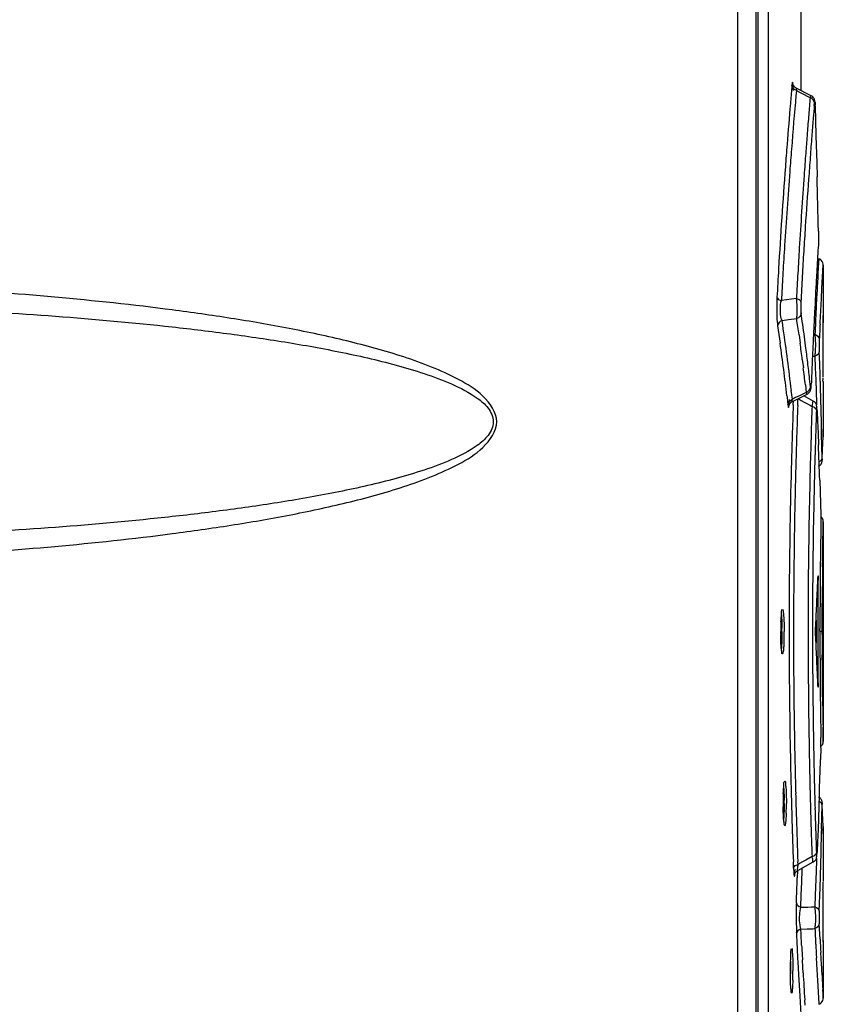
# Model space of a CAD drawing. Header units: inches. Extents: x 0 to 82.7, y 0 to 58.5.
# Tile 21 of 67: x 38 to 39.4, y 29.1 to 30.9. Entities that reach past the tile are written whole.
import ezdxf

# ---------------------------------------------------------------- set-up
doc = ezdxf.new("R2010")
doc.units = ezdxf.units.IN
doc.header["$LTSCALE"] = 4.547244
doc.header["$MEASUREMENT"] = 0
doc.layers.get('0').update_dxf_attribs({"linetype": 'CONTINUOUS'})

msp = doc.modelspace()

# ---------------------------------------------------------------- linework, layer by layer
at = {"color": 7, "linetype": 'CONTINUOUS'}
for p, q in [((39.2616, 20.1395), (39.2616, 35.8543)), ((39.2944, 20.1189), (39.2944, 35.8543)), ((39.2979, 20.0854), (39.2979, 35.854)), ((39.3151, 33.5265), (39.3151, 28.4253)), ((39.3731, 30.9585), (39.3731, 30.7593)), ((39.3573, 30.7685), (39.357, 30.7644)), ((39.3646, 30.7533), (39.3643, 30.7508)), ((39.3651, 30.7591), (39.3646, 30.7533)), ((39.3912, 30.7501), (39.3648, 30.7635)), ((39.3648, 30.7613), (39.3651, 30.7591)), ((39.3651, 30.7591), (39.3705, 30.7564)), ((39.3705, 30.7564), (39.3732, 30.755)), ((39.3732, 30.755), (39.3786, 30.7522)), ((39.3786, 30.7522), (39.384, 30.7494)), ((39.384, 30.7494), (39.3867, 30.748)), ((39.3867, 30.748), (39.3894, 30.7466)), ((39.3967, 30.7325), (39.3971, 30.7373)), ((39.3982, 30.7322), (39.3982, 30.7318)), ((39.3982, 30.7318), (39.3989, 30.7069)), ((39.3989, 30.7069), (39.3997, 30.6795)), ((39.3844, 30.6842), (39.384, 30.6793)), ((39.3997, 30.6795), (39.401, 30.6319)), ((39.401, 30.6319), (39.4017, 30.607)), ((39.404, 30.5112), (39.4041, 30.507)), ((39.404, 30.4905), (39.4039, 30.487)), ((39.4047, 30.4624), (39.4038, 30.4471)), ((39.4038, 30.4471), (39.4032, 30.4352)), ((39.4101, 30.4099), (39.4125, 30.4513)), ((39.4125, 30.4513), (39.4125, 30.3516)), ((39.4092, 30.392), (39.4101, 30.4099)), ((39.338, 30.3857), (39.3386, 30.3888)), ((39.3389, 30.394), (39.3386, 30.3888)), ((39.3653, 30.3922), (39.3386, 30.3888)), ((39.4014, 30.4018), (39.4003, 30.3804)), ((39.4081, 30.3711), (39.4092, 30.392)), ((39.407, 30.35), (39.4081, 30.3711)), ((39.3398, 30.3537), (39.3513, 30.3551)), ((39.341, 30.3456), (39.3398, 30.3537)), ((39.3513, 30.3551), (39.3658, 30.3569)), ((39.3756, 30.3519), (39.3735, 30.3663)), ((39.3989, 30.3522), (39.3988, 30.3504)), ((39.3991, 30.3561), (39.3989, 30.3522)), ((39.4125, 30.3523), (39.4125, 30.3492)), ((39.4125, 30.3496), (39.4125, 30.3523)), ((39.3321, 30.3442), (39.3343, 30.3288)), ((39.3421, 30.3382), (39.341, 30.3456)), ((39.4069, 30.3472), (39.407, 30.35)), ((39.3343, 30.3288), (39.3366, 30.3133)), ((39.3699, 30.3279), (39.3718, 30.3135)), ((39.3978, 30.329), (39.3952, 30.329)), ((39.3756, 30.2845), (39.3774, 30.2701)), ((39.395, 30.2904), (39.3978, 30.2903)), ((39.3978, 30.2903), (39.3985, 30.2696)), ((39.4063, 30.2774), (39.4055, 30.2981)), ((39.3985, 30.2696), (39.3992, 30.2488)), ((39.4069, 30.2566), (39.4063, 30.2774)), ((39.3902, 30.2361), (39.3885, 30.2506)), ((39.3992, 30.2488), (39.3998, 30.228)), ((39.4076, 30.2358), (39.4069, 30.2566)), ((39.358, 30.2146), (39.3562, 30.2301)), ((39.381, 30.2397), (39.3824, 30.2266)), ((39.3914, 30.2413), (39.3914, 30.2408)), ((39.4082, 30.2151), (39.4076, 30.2358)), ((39.4125, 30.2456), (39.4125, 30.1618)), ((39.3485, 30.2206), (39.3486, 30.2193)), ((39.3486, 30.2193), (39.3497, 30.2097)), ((39.3525, 30.2046), (39.3532, 30.2139)), ((39.3607, 30.2159), (39.358, 30.2146)), ((39.3581, 30.2107), (39.3841, 30.2236)), ((39.3634, 30.2173), (39.3607, 30.2159)), ((39.3716, 30.2213), (39.3634, 30.2173)), ((39.3678, 30.2108), (39.368, 30.2156)), ((39.368, 30.2156), (39.3735, 30.2125)), ((39.3824, 30.2266), (39.3716, 30.2213)), ((39.3949, 30.2113), (39.378, 30.2206)), ((39.3998, 30.228), (39.4004, 30.2073)), ((39.4093, 30.1735), (39.4082, 30.2151)), ((39.3497, 30.2097), (39.3502, 30.2051)), ((39.3596, 30.2044), (39.3598, 30.2112)), ((39.3675, 30.2041), (39.3678, 30.2108)), ((39.3735, 30.2125), (39.379, 30.2094)), ((39.379, 30.2094), (39.3845, 30.2063)), ((39.3845, 30.2063), (39.39, 30.2032)), ((39.39, 30.2032), (39.3927, 30.2017)), ((39.3927, 30.2017), (39.3926, 30.1972)), ((39.3927, 30.2017), (39.3948, 30.211)), ((39.4004, 30.2073), (39.4005, 30.2045)), ((39.4015, 30.1968), (39.4015, 30.1963)), ((39.4015, 30.1963), (39.4016, 30.1926)), ((39.4016, 30.1926), (39.4024, 30.1755)), ((39.4024, 30.1755), (39.4033, 30.1548)), ((39.4097, 30.1528), (39.4093, 30.1735)), ((39.4125, 30.1619), (39.4124, 30.1587)), ((39.4124, 30.1604), (39.4125, 30.1619)), ((39.4033, 30.1548), (39.4041, 30.1341)), ((39.4106, 30.1112), (39.4097, 30.1528)), ((39.4114, 30.1251), (39.4121, 30.1484)), ((39.4121, 30.1484), (39.4124, 30.1604)), ((39.4124, 30.1587), (39.4121, 30.1484)), ((39.4109, 30.1091), (39.4114, 30.1251)), ((39.4109, 30.1091), (39.4109, 30.1088)), ((39.4063, 30.0719), (39.407, 30.0512)), ((39.407, 30.0512), (39.4076, 30.0305)), ((39.4076, 30.0305), (39.4082, 30.0098)), ((39.4082, 30.0098), (39.4083, 29.9914)), ((39.4117, 29.9488), (39.4125, 29.9974)), ((39.4125, 29.9974), (39.4125, 29.9985)), ((39.4125, 29.9984), (39.4125, 29.6108)), ((39.4116, 29.9345), (39.4117, 29.9488)), ((39.4114, 29.9189), (39.4116, 29.9345)), ((39.4037, 29.7141), (39.4037, 29.8952)), ((39.411, 29.8648), (39.4111, 29.8838)), ((39.4109, 29.8455), (39.411, 29.8648)), ((39.4108, 29.8254), (39.4109, 29.8455)), ((39.3998, 29.8246), (39.3998, 29.7846)), ((39.4108, 29.8046), (39.4108, 29.8254)), ((39.3989, 29.8046), (39.3991, 29.8102)), ((39.3991, 29.799), (39.3989, 29.8046)), ((39.4067, 29.805), (39.4067, 29.8102)), ((39.4108, 29.8046), (39.4067, 29.8046)), ((39.4108, 29.7991), (39.4108, 29.8046)), ((39.411, 29.7441), (39.4109, 29.7636)), ((39.4111, 29.725), (39.411, 29.7441)), ((39.4112, 29.7066), (39.4111, 29.725)), ((39.4114, 29.6896), (39.4112, 29.7066)), ((39.4123, 29.6198), (39.4121, 29.6361)), ((39.4125, 29.6107), (39.4123, 29.6198)), ((39.4082, 29.5995), (39.4076, 29.5788)), ((39.3892, 29.5222), (39.3894, 29.5168)), ((39.4056, 29.5166), (39.4049, 29.4959)), ((39.4109, 29.5004), (39.4109, 29.5001)), ((39.4049, 29.4959), (39.4041, 29.4751)), ((39.4102, 29.4772), (39.4106, 29.498)), ((39.4114, 29.4842), (39.4109, 29.5001)), ((39.4121, 29.4609), (39.4114, 29.4842)), ((39.4041, 29.4751), (39.4033, 29.4544)), ((39.4097, 29.4565), (39.4102, 29.4772)), ((39.4033, 29.4544), (39.4024, 29.4337)), ((39.4125, 29.4474), (39.4121, 29.4609)), ((39.4121, 29.4608), (39.4124, 29.4505)), ((39.4124, 29.4505), (39.4124, 29.4489)), ((39.4124, 29.4489), (39.4125, 29.4474)), ((39.4024, 29.4337), (39.4016, 29.4165)), ((39.4125, 29.4474), (39.4125, 29.3637)), ((39.4016, 29.4165), (39.4015, 29.413)), ((39.4082, 29.3942), (39.4087, 29.4149)), ((39.3599, 29.3949), (39.3598, 29.398)), ((39.3677, 29.383), (39.3949, 29.398)), ((39.368, 29.3937), (39.3678, 29.3984)), ((39.3762, 29.3983), (39.3707, 29.3952)), ((39.3817, 29.4014), (39.3762, 29.3983)), ((39.3927, 29.4076), (39.3817, 29.4014)), ((39.3925, 29.4121), (39.3927, 29.4076)), ((39.4004, 29.402), (39.3998, 29.3812)), ((39.4005, 29.4047), (39.4004, 29.402)), ((39.4015, 29.413), (39.4015, 29.4125)), ((39.3602, 29.3869), (39.3599, 29.3949)), ((39.3623, 29.3762), (39.3626, 29.3805)), ((39.3628, 29.3849), (39.3628, 29.3844)), ((39.3671, 29.3827), (39.3667, 29.37)), ((39.3707, 29.3952), (39.368, 29.3937)), ((39.3745, 29.3622), (39.3752, 29.3843)), ((39.3752, 29.3843), (39.3753, 29.3871)), ((39.3998, 29.3812), (39.3985, 29.3397)), ((39.4076, 29.3734), (39.4082, 29.3942)), ((39.3737, 29.3401), (39.3745, 29.3622)), ((39.4069, 29.3526), (39.4076, 29.3734)), ((39.4121, 29.3558), (39.4121, 29.3626)), ((39.4055, 29.3111), (39.4069, 29.3526)), ((39.3729, 29.318), (39.3737, 29.3401)), ((39.3985, 29.3397), (39.3978, 29.3189)), ((39.3722, 29.3152), (39.3729, 29.318)), ((39.3647, 29.2973), (39.3651, 29.2749)), ((39.373, 29.2797), (39.3841, 29.2799)), ((39.3734, 29.2711), (39.373, 29.2797)), ((39.406, 29.2801), (39.4056, 29.2891)), ((39.4069, 29.262), (39.406, 29.2801)), ((39.3744, 29.2509), (39.3734, 29.2711)), ((39.4125, 29.2569), (39.4125, 29.26)), ((39.4125, 29.2597), (39.4125, 29.2569)), ((39.4125, 29.2576), (39.4125, 29.1579)), ((39.3765, 29.2123), (39.3758, 29.2251)), ((39.4003, 29.2288), (39.4014, 29.2074)), ((39.4092, 29.2173), (39.4081, 29.2381)), ((39.3677, 29.2216), (39.3689, 29.1997)), ((39.3771, 29.2025), (39.3765, 29.2123)), ((39.4014, 29.2074), (39.4024, 29.189)), ((39.3689, 29.1997), (39.3711, 29.1609)), ((39.4024, 29.189), (39.4046, 29.1485)), ((39.4121, 29.1646), (39.4116, 29.1729)), ((39.3711, 29.1609), (39.373, 29.1293)), ((39.3804, 29.1454), (39.3799, 29.1544)), ((39.4125, 29.1579), (39.4121, 29.1646)), ((39.4046, 29.1485), (39.4047, 29.1468))]:
    msp.add_line(p, q, dxfattribs=at)
for points in [[(39.3648, 30.7635), (39.3643, 30.7638), (39.3629, 30.7648), (39.3616, 30.7659), (39.3606, 30.7672), (39.3599, 30.7683), (39.3594, 30.7693), (39.3592, 30.77)], [(39.3982, 30.7322), (39.3982, 30.7332), (39.3981, 30.7349), (39.3981, 30.7365), (39.398, 30.7379), (39.3979, 30.739), (39.3977, 30.7401), (39.3976, 30.7411), (39.3973, 30.7423), (39.3969, 30.7437), (39.3963, 30.7451), (39.3954, 30.7465), (39.3942, 30.7478), (39.3928, 30.7491), (39.3912, 30.7501)], [(39.4125, 30.4513), (39.4124, 30.4531), (39.4118, 30.4554), (39.4106, 30.4577), (39.4089, 30.4598), (39.4068, 30.4614), (39.4047, 30.4624)], [(39.3891, 30.2282), (39.3898, 30.2295), (39.3903, 30.2308), (39.3906, 30.232), (39.3908, 30.2331), (39.391, 30.2343), (39.3911, 30.2355), (39.3912, 30.2369), (39.3913, 30.2385), (39.3914, 30.2402), (39.3914, 30.2408)], [(39.3841, 30.2236), (39.3854, 30.2243), (39.3869, 30.2255), (39.3881, 30.2268), (39.3891, 30.2282)], [(39.3524, 30.2044), (39.3523, 30.2042), (39.3523, 30.204), (39.3523, 30.204), (39.3524, 30.2043), (39.3526, 30.205), (39.3531, 30.206), (39.3539, 30.2072), (39.355, 30.2085), (39.3564, 30.2097), (39.358, 30.2107)], [(39.4015, 30.1968), (39.4015, 30.1971), (39.4014, 30.1983), (39.4013, 30.1993), (39.4013, 30.2003), (39.4012, 30.2011), (39.4011, 30.2019), (39.4009, 30.2028), (39.4007, 30.2038), (39.4004, 30.2049), (39.3999, 30.206), (39.3992, 30.2073), (39.3982, 30.2086), (39.3971, 30.2097), (39.3958, 30.2107), (39.3949, 30.2113)], [(39.41, 30.1027), (39.4103, 30.1037), (39.4106, 30.1045), (39.4107, 30.1053), (39.4108, 30.106), (39.4108, 30.1065), (39.4108, 30.107), (39.4109, 30.1076), (39.4109, 30.1082), (39.4109, 30.1088)], [(39.4039, 30.0961), (39.4051, 30.0968), (39.4061, 30.0975), (39.4071, 30.0983), (39.408, 30.0992), (39.4087, 30.1002), (39.4093, 30.1012), (39.4098, 30.1022), (39.4102, 30.1032)], [(39.4039, 30.0961), (39.4041, 30.0963), (39.4053, 30.0969), (39.4064, 30.0977), (39.4074, 30.0986), (39.4082, 30.0996), (39.4089, 30.1006), (39.4095, 30.1016), (39.41, 30.1027)], [(39.4125, 29.9985), (39.4125, 29.9989), (39.4125, 29.9995), (39.4124, 30.0001), (39.4123, 30.0007), (39.4121, 30.0014), (39.4119, 30.0021), (39.4117, 30.0028), (39.4114, 30.0034), (39.4111, 30.0041), (39.4107, 30.0047), (39.4103, 30.0053), (39.4099, 30.0059), (39.4094, 30.0065), (39.4088, 30.0071), (39.4083, 30.0076)], [(39.4083, 29.6017), (39.4088, 29.6022), (39.4095, 29.6029), (39.4101, 29.6036), (39.4107, 29.6044), (39.4111, 29.6052), (39.4115, 29.606), (39.4118, 29.6068), (39.4121, 29.6076), (39.4123, 29.6084), (39.4124, 29.6091), (39.4125, 29.6098), (39.4125, 29.6104), (39.4125, 29.6107)], [(39.4109, 29.5004), (39.4109, 29.501), (39.4109, 29.5016), (39.4108, 29.5022), (39.4108, 29.5027), (39.4108, 29.5033), (39.4107, 29.504), (39.4105, 29.5048), (39.4103, 29.5056), (39.41, 29.5065), (39.4096, 29.5075), (39.4091, 29.5084), (39.4085, 29.5093), (39.4078, 29.5102), (39.407, 29.511), (39.4061, 29.5118), (39.405, 29.5125), (39.4039, 29.5131)], [(39.3949, 29.3979), (39.396, 29.3986), (39.3972, 29.3996), (39.3983, 29.4007), (39.3992, 29.4019), (39.3999, 29.4032), (39.4004, 29.4043), (39.4007, 29.4054), (39.4009, 29.4064), (39.4011, 29.4074), (39.4012, 29.4083), (39.4013, 29.4093), (39.4014, 29.4103), (39.4014, 29.4115), (39.4015, 29.4125)], [(39.3621, 29.3758), (39.3621, 29.3758), (39.3622, 29.376), (39.3623, 29.3765), (39.3626, 29.3773), (39.363, 29.3782), (39.3636, 29.3793), (39.3646, 29.3805), (39.3657, 29.3816), (39.3671, 29.3826), (39.3677, 29.383)], [(39.4047, 29.1468), (39.4068, 29.1478), (39.4089, 29.1495), (39.4106, 29.1515), (39.4118, 29.1538), (39.4124, 29.1561), (39.4125, 29.1579)]]:
    msp.add_lwpolyline(points, dxfattribs=at)
for centre, radius, start, end in [((39.4544, 30.7595), 0.0975, 173.7049, 174.7234), ((50.4122, 29.8013), 11.0971, 175.0212, 175.16757), ((50.4908, 29.7947), 11.176, 175.16769, 175.53794), ((50.2265, 29.7981), 10.9038, 174.98752, 175.48844), ((51.2088, 29.7605), 11.8605, 175.23072, 175.37512), ((39.1913, 30.7254), 0.207, 1.7827, 2.428), ((50.8753, 29.7875), 11.5259, 175.37525, 175.53766), ((46.2827, 30.1434), 6.9111, 175.11019, 175.31086), ((48.2107, 29.9852), 8.8456, 175.31061, 175.5045), ((50.6482, 29.8052), 11.2981, 175.56273, 175.71802), ((50.5622, 29.8002), 11.2044, 175.50415, 175.69192), ((50.5302, 29.7915), 11.2155, 175.5374, 175.74082), ((50.2837, 29.7934), 10.9612, 175.48759, 175.69368), ((50.6848, 29.8025), 11.3348, 175.71849, 175.91589), ((51.7393, 29.7107), 12.3848, 175.68798, 175.86805), ((50.4491, 29.7974), 11.1342, 175.74043, 176.66931), ((50.2233, 29.7979), 10.9007, 175.69346, 176.3831), ((50.9311, 29.785), 11.5817, 175.91633, 176.55414), ((51.3551, 29.7382), 11.9997, 175.8668, 176.27042), ((6.3266, 29.7604), 33.0859, 1.30031, 1.46616), ((50.4591, 29.7963), 11.1018, 176.26864, 176.49137), ((50.2014, 29.7993), 10.8788, 176.38333, 176.6341), ((50.7763, 29.7942), 11.4267, 176.55347, 176.77542), ((49.3654, 29.8634), 10.0061, 176.49179, 176.74466), ((45.4115, 30.1054), 6.0197, 176.36628, 176.56137), ((47.6849, 29.9686), 8.2972, 176.55977, 176.71669), ((50.3354, 29.8041), 11.0203, 176.66956, 176.92954), ((50.4092, 29.8121), 11.026, 176.71565, 176.84511), ((50.1153, 29.8044), 10.7925, 176.63399, 176.86799), ((50.5692, 29.8059), 11.2193, 176.77534, 177.00429), ((48.6321, 29.9052), 9.2716, 176.74498, 177.02435), ((51.1114, 29.7909), 11.7259, 176.85022, 177.01365), ((52.1052, 29.7181), 12.7246, 176.84278, 177.10323), ((39.7125, 30.375), 0.3821, 177.087, 180.6098), ((50.4187, 29.825), 11.0324, 177.1139, 177.24026), ((35.6399, 29.814), 3.7651, 7.8446, 8.2892), ((35.6593, 29.8244), 3.7535, 7.4095, 8.0778), ((52.2016, 29.7132), 12.8212, 177.10311, 177.23877), ((39.4468, 30.3603), 0.1159, 186.44, 187.9593), ((35.6422, 29.7988), 3.739, 6.6235, 8.2957), ((50.1584, 29.8375), 10.7718, 177.27077, 177.38516), ((50.3446, 29.8099), 10.9509, 177.18786, 177.32941), ((50.324, 29.8031), 10.9414, 177.23507, 177.39087), ((35.6329, 29.7898), 3.7404, 6.6132, 8.046), ((35.6508, 29.8155), 3.7542, 7.1769, 7.6222), ((35.6689, 29.8257), 3.7438, 6.9631, 7.4094), ((48.1699, 29.9014), 8.7851, 177.39178, 177.58661), ((35.6635, 29.8171), 3.7414, 6.4849, 6.9538), ((35.6761, 29.8266), 3.7366, 6.5162, 6.9631), ((47.0541, 29.9485), 7.6683, 177.58734, 177.81177), ((40.0525, 30.2539), 0.6405, 179.5446, 180.0426), ((39.2583, 30.2465), 0.1332, 356.8473, 357.7594), ((50.4185, 29.8035), 11.0662, 177.92342, 178.49321), ((49.9027, 29.8085), 10.5426, 177.84956, 178.45579), ((52.73, 29.756), 13.3448, 178.10563, 178.25896), ((39.5375, 30.1903), 0.1371, 177.1292, 178.0065), ((50.3459, 29.8078), 10.9523, 177.97356, 178.17527), ((53.4489, 29.7341), 14.064, 178.25875, 178.42919), ((50.4882, 29.8032), 11.0946, 178.17491, 178.38136), ((28.3645, 29.7031), 11.048, 1.91323, 2.23585), ((53.8558, 29.7229), 14.4711, 178.42882, 178.60048), ((50.4128, 29.8052), 11.0193, 178.38104, 178.59598), ((50.369, 29.8047), 11.0167, 178.49267, 179.74757), ((49.9421, 29.8077), 10.582, 178.45706, 178.71297), ((52.4886, 29.7555), 13.1034, 178.59706, 178.79167), ((50.4294, 29.8049), 11.0358, 178.59659, 178.81939), ((50.1457, 29.8028), 10.7856, 178.71166, 179.72919), ((49.3239, 29.8206), 9.9381, 178.78197, 179.5836), ((50.4458, 29.8044), 11.0523, 178.81832, 179.75849), ((51.0743, 29.796), 11.6676, 179.04048, 179.18286), ((50.5656, 29.8029), 11.1589, 179.18072, 179.49116), ((50.5043, 29.8043), 11.0935, 179.40791, 179.58948), ((50.2805, 29.8059), 10.8737, 179.494, 179.66133), ((50.147, 29.8179), 10.7611, 179.60102, 179.85456), ((50.5412, 29.8043), 11.1345, 179.66085, 179.82867), ((50.3295, 29.8047), 10.9771, 179.74595, 180.26683), ((49.7948, 29.8046), 10.4348, 179.72949, 179.9997), ((50.3671, 29.8045), 10.9735, 179.75744, 180.24275), ((51.4802, 29.8144), 12.0943, 179.85405, 180.07872), ((50.4583, 29.8045), 11.0516, 179.82834, 179.97047), ((39.781, 29.805), 0.4435, 177.8567, 180.05), ((39.8143, 29.8046), 0.4769, 180.001, 180.6918), ((38.8151, 29.8046), 0.5244, 0.0003, 0.658), ((38.8612, 29.8042), 0.4824, 358.0337, 0.0511), ((49.8003, 29.8049), 10.4403, 180.0014, 180.27152), ((52.2364, 29.815), 12.8506, 180.07677, 180.2844), ((50.4287, 29.8047), 11.022, 179.9985, 180.16824), ((50.564, 29.805), 11.1532, 180.03052, 180.21269), ((50.5275, 29.8049), 11.1208, 180.16777, 180.33611), ((50.3628, 29.8046), 11.0105, 180.26533, 181.27595), ((50.1853, 29.8069), 10.8253, 180.27258, 181.28645), ((51.9753, 29.8133), 12.5895, 180.28259, 180.91424), ((50.4453, 29.8048), 11.0517, 180.24165, 181.18182), ((50.2514, 29.8032), 10.8447, 180.33562, 180.50392), ((50.5827, 29.8067), 11.176, 180.5071, 180.81858), ((50.4573, 29.8047), 11.0466, 180.59702, 180.7526), ((50.6696, 29.8074), 11.2588, 180.75231, 180.87186), ((51.2313, 29.8155), 11.8246, 180.81624, 180.95769), ((50.6725, 29.7939), 11.2865, 180.9214, 181.15639), ((38.9709, 29.6101), 0.4374, 358.6107, 1.0155), ((50.4279, 29.8043), 11.0343, 181.18072, 181.40353), ((28.3643, 29.9062), 11.0482, 357.97923, 358.30186), ((50.4153, 29.8054), 11.063, 181.27445, 181.51104), ((49.9309, 29.8011), 10.5708, 181.28618, 181.53104), ((49.7395, 29.775), 10.3533, 181.1559, 181.3988), ((39.8157, 29.5017), 0.4739, 177.9933, 180.0468), ((49.8327, 29.7987), 10.4726, 181.53204, 181.7704), ((50.4111, 29.804), 11.0175, 181.40414, 181.61909), ((39.8513, 29.5013), 0.5094, 180.0009, 180.6477), ((38.781, 29.5013), 0.5626, 0.0003, 0.6182), ((38.8291, 29.5008), 0.5184, 358.1702, 0.0478), ((50.394, 29.805), 11.0417, 181.51153, 181.73922), ((49.4755, 29.7691), 10.0893, 181.43333, 181.68518), ((50.4874, 29.8061), 11.0939, 181.61877, 181.82521), ((50.3166, 29.8024), 10.9643, 181.7378, 182.1135), ((49.8378, 29.7986), 10.4777, 181.76913, 182.18897), ((49.7501, 29.7771), 10.364, 181.68464, 181.84614), ((50.3466, 29.8015), 10.953, 181.82484, 182.02651), ((28.361, 29.7031), 11.0515, 358.50597, 358.72136), ((49.9056, 29.7821), 10.5196, 181.84607, 182.01598), ((39.3025, 29.4173), 0.099, 356.3838, 357.4981), ((39.0293, 29.3997), 0.3338, 356.7104, 357.3715), ((39.4466, 29.3832), 0.0794, 172.4471, 174.5851), ((28.3364, 29.7468), 11.0367, 357.81407, 358.04373), ((40.0525, 29.3553), 0.6405, 179.9577, 180.4557), ((39.1975, 34.6984), 5.3832, 271.8671, 272.1326), ((39.8281, 29.292), 0.4634, 182.1123, 182.5956), ((39.2515, 34.7485), 5.4701, 271.3889, 271.5332), ((50.1635, 29.7719), 10.7769, 182.61458, 182.75936), ((44.8655, 29.5228), 5.506, 182.6206, 182.8886), ((50.3399, 29.7991), 10.9462, 182.81239, 182.93767), ((45.808, 29.5707), 6.4498, 182.89238, 183.10334), ((49.8833, 29.7962), 10.523, 182.97058, 183.11093), ((50.4024, 29.7835), 11.016, 182.75963, 182.88627), ((39.9739, 29.2065), 0.6192, 178.4815, 180.0341), ((40.0178, 29.2061), 0.6631, 180.0008, 180.5), ((38.6667, 29.2068), 0.6883, 0.4493, 1.2033), ((38.6429, 29.2058), 0.7121, 358.8027, 0.0215), ((38.599, 29.2061), 0.756, 0.0002, 0.4632), ((38.6615, 29.2057), 0.6974, 358.6562, 0.0349), ((50.4038, 29.8018), 11.0102, 183.04336, 183.27442), ((49.8978, 29.7982), 10.5376, 183.24071, 183.50228)]:
    msp.add_arc(centre, radius, start, end, dxfattribs=at)
for centre, major_axis, start_param, end_param in [((28.3554, 30.3551), (11.0571, 0.026), -0.011048, -0.001681), ((28.3554, 30.3551), (1.7711, 10.9143), -1.452849, -1.451027), ((28.3554, 30.3551), (10.5826, 3.2042), -0.339662, -0.336929), ((28.3554, 30.3551), (4.7898, 9.9658), -1.172073, -1.168429), ((28.3554, 29.2541), (-2.091, 10.8576), -1.715389, -1.711746), ((28.3554, 29.2541), (9.4057, -5.8131), 0.596502, 0.599235), ((28.3554, 29.2541), (0, 11.0571), -1.52969, -1.527869), ((28.3554, 29.2541), (11.0571, 0), 0.007783, 0.008693), ((28.3554, 29.2541), (10.4897, -3.4966), 0.328624, 0.329788), ((28.3554, 29.2541), (7.8185, -7.8185), 0.792271, 0.793181), ((28.3554, 29.2541), (6.8047, 8.7153), -0.901924, -0.901014), ((28.3554, 29.2541), (5.8131, 9.4057), -1.011259, -1.010349), ((28.3554, 29.2541), (9.156, -6.1989), 0.599288, 0.601108), ((28.3554, 29.2541), (9.4057, 5.8131), -0.548521, -0.547611), ((28.3554, 29.2541), (10.7613, -2.5404), 0.235967, 0.236877), ((28.3554, 29.2541), (-5.8131, 9.4057), -2.122047, -2.120227), ((28.3554, 29.2541), (11.0571, 0), 0.003233, 0.004143), ((28.3554, 29.2541), (10.2154, 4.2314), -0.390376, -0.389466), ((28.3554, 29.2541), (-6.4652, 8.97), -2.193906, -2.192996), ((28.3554, 29.2541), (3.66, 10.4338), -1.232012, -1.231102), ((28.3554, 29.2541), (10.2154, 4.2314), -0.392196, -0.391286), ((28.3554, 29.2541), (-4.6899, 10.0132), -2.008322, -2.007412)]:
    msp.add_ellipse(centre, major_axis=major_axis, ratio=1, start_param=start_param, end_param=end_param, dxfattribs=at)
for points, knots in [([(39.3598, 30.7593), (39.3597, 30.7622), (39.3589, 30.7668), (39.3598, 30.7716), (39.3574, 30.775), (39.3576, 30.7714), (39.3575, 30.7702)], [0, 0, 0, 0, 0.468964, 0.745479, 0.801437, 1, 1, 1, 1]), ([(39.3648, 30.7635), (39.3647, 30.7636), (39.3648, 30.7622), (39.3648, 30.7619), (39.3648, 30.7613)], [0, 0, 0, 0, 0.239474, 1, 1, 1, 1]), ([(39.3894, 30.7466), (39.3897, 30.7475), (39.39, 30.7483), (39.3908, 30.7502), (39.3912, 30.7501)], [0, 0, 0, 0, 0.733067, 1, 1, 1, 1]), ([(39.3971, 30.7373), (39.3972, 30.738), (39.3982, 30.7418), (39.3981, 30.7359), (39.3981, 30.7342)], [0, 0, 0, 0, 0.292282, 1, 1, 1, 1]), ([(37.2242, 29.9273), (37.3631, 29.9249), (37.5717, 29.9263), (37.8494, 29.9385), (38.0573, 29.9536), (38.2301, 29.9721), (38.3677, 29.9917), (38.4705, 30.0094), (38.5725, 30.0311), (38.6565, 30.0541), (38.722, 30.0774), (38.7698, 30.0994), (38.8136, 30.1254), (38.848, 30.1747), (38.8136, 30.224), (38.7698, 30.25), (38.722, 30.272), (38.6565, 30.2953), (38.5725, 30.3182), (38.4705, 30.3399), (38.3677, 30.3577), (38.2301, 30.3773), (38.0573, 30.3957), (37.8494, 30.4109), (37.5717, 30.4231), (37.3631, 30.4245), (37.2242, 30.4221)], [0, 0, 0, 0, 0.125015, 0.187529, 0.250044, 0.312564, 0.343829, 0.375097, 0.406371, 0.437653, 0.453305, 0.468966, 0.484632, 0.500001, 0.515369, 0.531034, 0.546695, 0.562347, 0.593629, 0.624903, 0.656171, 0.687436, 0.749956, 0.812472, 0.874985, 1, 1, 1, 1]), ([(39.3309, 30.3944), (39.331, 30.3938), (39.3325, 30.3907), (39.336, 30.3894), (39.3386, 30.3888)], [0, 0, 0, 0, 0.18803, 1, 1, 1, 1]), ([(39.3658, 30.3569), (39.3661, 30.3591), (39.3669, 30.3709), (39.3665, 30.3828), (39.3653, 30.3922)], [0, 0, 0, 0, 0.195199, 1, 1, 1, 1]), ([(39.3653, 30.3922), (39.3663, 30.392), (39.3694, 30.391), (39.3727, 30.3887), (39.3731, 30.3865)], [0, 0, 0, 0, 0.313744, 1, 1, 1, 1]), ([(39.3731, 30.3865), (39.3728, 30.381), (39.3727, 30.3743), (39.3733, 30.3676), (39.3735, 30.3663)], [0, 0, 0, 0, 0.813328, 1, 1, 1, 1]), ([(37.2182, 30.3827), (37.3562, 30.3851), (37.5631, 30.3846), (37.8388, 30.3751), (38.0454, 30.363), (38.2171, 30.3479), (38.3541, 30.3317), (38.4565, 30.3171), (38.5584, 30.299), (38.6425, 30.28), (38.7087, 30.2604), (38.7573, 30.2425), (38.796, 30.2225), (38.8226, 30.2004), (38.8344, 30.1747), (38.8226, 30.149), (38.796, 30.1269), (38.7573, 30.1069), (38.7087, 30.089), (38.6425, 30.0694), (38.5584, 30.0504), (38.4565, 30.0323), (38.3541, 30.0177), (38.2171, 30.0015), (38.0454, 29.9864), (37.8388, 29.9743), (37.5631, 29.9648), (37.3562, 29.9643), (37.2182, 29.9667)], [0, 0, 0, 0, 0.125003, 0.187499, 0.249989, 0.312476, 0.343719, 0.374964, 0.406209, 0.437458, 0.453088, 0.468722, 0.484358, 0.492199, 0.499993, 0.507795, 0.515643, 0.531278, 0.546912, 0.562542, 0.593791, 0.625036, 0.656281, 0.687524, 0.750011, 0.812501, 0.874997, 1, 1, 1, 1]), ([(39.3304, 30.3709), (39.3305, 30.3686), (39.3306, 30.3607), (39.331, 30.3528), (39.3317, 30.3473)], [0, 0, 0, 0, 0.290758, 1, 1, 1, 1]), ([(39.3398, 30.3537), (39.3377, 30.3578), (39.3365, 30.3689), (39.337, 30.3796), (39.338, 30.3857)], [0, 0, 0, 0, 0.427041, 1, 1, 1, 1]), ([(39.3988, 30.2986), (39.399, 30.3013), (39.3994, 30.3114), (39.3993, 30.3217), (39.3978, 30.329)], [0, 0, 0, 0, 0.26815, 1, 1, 1, 1]), ([(39.4056, 30.3202), (39.4055, 30.3186), (39.4053, 30.3113), (39.4053, 30.3039), (39.4055, 30.2981)], [0, 0, 0, 0, 0.212249, 1, 1, 1, 1]), ([(39.4121, 30.2456), (39.4116, 30.2456), (39.4128, 30.249), (39.4121, 30.2503), (39.4121, 30.2518)], [0, 0, 0, 0, 0.250071, 1, 1, 1, 1]), ([(39.3902, 30.2361), (39.3902, 30.2355), (39.3914, 30.2322), (39.3912, 30.2376), (39.3913, 30.2392)], [0, 0, 0, 0, 0.281245, 1, 1, 1, 1]), ([(39.3581, 30.2107), (39.3578, 30.2105), (39.3578, 30.2129), (39.3579, 30.2136), (39.358, 30.2146)], [0, 0, 0, 0, 0.245061, 1, 1, 1, 1]), ([(39.3841, 30.2235), (39.3838, 30.2234), (39.383, 30.225), (39.3827, 30.2258), (39.3824, 30.2266)], [0, 0, 0, 0, 0.270355, 1, 1, 1, 1]), ([(39.3502, 30.2051), (39.3504, 30.2034), (39.3513, 30.1969), (39.3523, 30.2031), (39.3525, 30.2046)], [0, 0, 0, 0, 0.522638, 1, 1, 1, 1]), ([(39.4005, 30.1951), (39.4003, 30.1975), (39.397, 30.2004), (39.3938, 30.2014), (39.3927, 30.2017)], [0, 0, 0, 0, 0.691334, 1, 1, 1, 1]), ([(39.4015, 30.1963), (39.4014, 30.1978), (39.4011, 30.2037), (39.4006, 30.1984), (39.4005, 30.1971)], [0, 0, 0, 0, 0.552157, 1, 1, 1, 1]), ([(39.4101, 30.109), (39.4103, 30.1094), (39.4105, 30.1101), (39.4106, 30.1109), (39.4106, 30.1112)], [0, 0, 0, 0, 0.506309, 1, 1, 1, 1]), ([(39.4109, 30.1091), (39.4109, 30.1084), (39.4106, 30.1048), (39.4106, 30.1098), (39.4106, 30.1112)], [0, 0, 0, 0, 0.338842, 1, 1, 1, 1]), ([(39.4032, 29.9007), (39.4032, 29.9013), (39.4034, 29.9018), (39.4032, 29.903), (39.4034, 29.903)], [0, 0, 0, 0, 0.73372, 1, 1, 1, 1]), ([(39.4034, 29.903), (39.4041, 29.903), (39.4029, 29.8988), (39.4037, 29.897), (39.4037, 29.8952)], [0, 0, 0, 0, 0.293489, 1, 1, 1, 1]), ([(39.3378, 29.8216), (39.338, 29.8268), (39.3392, 29.8336), (39.3387, 29.8423), (39.3403, 29.8439)], [0, 0, 0, 0, 0.691525, 1, 1, 1, 1]), ([(39.3386, 29.8345), (39.3387, 29.8328), (39.3393, 29.8249), (39.3395, 29.8169), (39.3395, 29.8106)], [0, 0, 0, 0, 0.208889, 1, 1, 1, 1]), ([(39.3406, 29.844), (39.3416, 29.844), (39.3417, 29.8381), (39.3431, 29.8317), (39.3433, 29.8187), (39.3435, 29.8096), (39.3435, 29.8046)], [0, 0, 0, 0, 0.080757, 0.296897, 0.619685, 1, 1, 1, 1]), ([(39.3406, 29.7653), (39.3397, 29.7652), (39.3394, 29.7701), (39.3382, 29.7755), (39.3378, 29.7866), (39.3375, 29.7944), (39.3375, 29.7989)], [0, 0, 0, 0, 0.079007, 0.289467, 0.609298, 1, 1, 1, 1]), ([(39.3396, 29.8046), (39.3396, 29.8018), (39.3395, 29.7919), (39.3392, 29.7819), (39.3386, 29.7748)], [0, 0, 0, 0, 0.280681, 1, 1, 1, 1]), ([(39.3432, 29.7876), (39.3431, 29.7846), (39.3429, 29.7792), (39.3423, 29.7719), (39.3416, 29.7682), (39.3411, 29.7653), (39.3406, 29.7653)], [0, 0, 0, 0, 0.405819, 0.720999, 0.922724, 1, 1, 1, 1]), ([(39.4037, 29.7141), (39.4037, 29.7122), (39.4029, 29.7105), (39.4041, 29.7062), (39.4034, 29.7062)], [0, 0, 0, 0, 0.706508, 1, 1, 1, 1]), ([(39.4034, 29.7062), (39.4032, 29.7062), (39.4034, 29.7074), (39.4032, 29.7079), (39.4032, 29.7085)], [0, 0, 0, 0, 0.266273, 1, 1, 1, 1]), ([(39.3421, 29.5183), (39.3423, 29.5234), (39.3435, 29.5303), (39.3429, 29.5389), (39.3445, 29.5405)], [0, 0, 0, 0, 0.692132, 1, 1, 1, 1]), ([(39.3447, 29.5406), (39.3458, 29.5406), (39.3457, 29.5347), (39.3471, 29.5284), (39.3473, 29.5153), (39.3475, 29.5063), (39.3475, 29.5013)], [0, 0, 0, 0, 0.080177, 0.296378, 0.619404, 1, 1, 1, 1]), ([(39.3427, 29.5294), (39.3429, 29.5278), (39.3433, 29.5205), (39.3435, 29.5131), (39.3435, 29.5073)], [0, 0, 0, 0, 0.215534, 1, 1, 1, 1]), ([(39.3436, 29.5013), (39.3436, 29.4987), (39.3435, 29.4893), (39.3432, 29.4799), (39.3427, 29.4731)], [0, 0, 0, 0, 0.275749, 1, 1, 1, 1]), ([(39.4106, 29.498), (39.4106, 29.4994), (39.4106, 29.5044), (39.4109, 29.5008), (39.4109, 29.5001)], [0, 0, 0, 0, 0.661183, 1, 1, 1, 1]), ([(39.3447, 29.4619), (39.3439, 29.4619), (39.3437, 29.4668), (39.3425, 29.4721), (39.3422, 29.4833), (39.3419, 29.4911), (39.3419, 29.4955)], [0, 0, 0, 0, 0.078317, 0.288822, 0.608933, 1, 1, 1, 1]), ([(39.3472, 29.4843), (39.3471, 29.4812), (39.3469, 29.4759), (39.3464, 29.4685), (39.3457, 29.4649), (39.3453, 29.4619), (39.3447, 29.4619)], [0, 0, 0, 0, 0.406418, 0.721989, 0.923725, 1, 1, 1, 1]), ([(39.3927, 29.4076), (39.3938, 29.4078), (39.397, 29.4089), (39.4003, 29.4118), (39.4005, 29.4142)], [0, 0, 0, 0, 0.308559, 1, 1, 1, 1]), ([(39.4005, 29.4142), (39.4005, 29.4123), (39.4005, 29.4057), (39.4013, 29.4102), (39.4014, 29.4111)], [0, 0, 0, 0, 0.684651, 1, 1, 1, 1]), ([(39.3949, 29.3979), (39.3941, 29.3976), (39.3947, 29.4036), (39.3932, 29.4052), (39.3927, 29.4076)], [0, 0, 0, 0, 0.263906, 1, 1, 1, 1]), ([(39.3602, 29.3869), (39.3604, 29.3893), (39.3637, 29.3923), (39.3669, 29.3934), (39.368, 29.3937)], [0, 0, 0, 0, 0.693642, 1, 1, 1, 1]), ([(39.3602, 29.3869), (39.3603, 29.3841), (39.3611, 29.3796), (39.3602, 29.3751), (39.3623, 29.3717), (39.3622, 29.3751), (39.3623, 29.3762)], [0, 0, 0, 0, 0.469389, 0.750947, 0.806218, 1, 1, 1, 1]), ([(39.3677, 29.383), (39.3672, 29.3827), (39.3675, 29.3876), (39.3675, 29.3888), (39.3676, 29.3907)], [0, 0, 0, 0, 0.245111, 1, 1, 1, 1]), ([(39.3651, 29.3258), (39.365, 29.3238), (39.3647, 29.3143), (39.3646, 29.3048), (39.3647, 29.2973)], [0, 0, 0, 0, 0.215231, 1, 1, 1, 1]), ([(39.373, 29.2797), (39.3723, 29.282), (39.3703, 29.2938), (39.3705, 29.3059), (39.3722, 29.3152)], [0, 0, 0, 0, 0.2041, 1, 1, 1, 1]), ([(39.3978, 29.2803), (39.3984, 29.283), (39.3997, 29.2959), (39.3996, 29.309), (39.3978, 29.3189)], [0, 0, 0, 0, 0.21839, 1, 1, 1, 1]), ([(39.4055, 29.3111), (39.4053, 29.3053), (39.4053, 29.298), (39.4055, 29.2906), (39.4056, 29.2891)], [0, 0, 0, 0, 0.788181, 1, 1, 1, 1]), ([(39.3549, 29.2229), (39.355, 29.2281), (39.356, 29.2352), (39.3554, 29.2434), (39.3567, 29.2453)], [0, 0, 0, 0, 0.691036, 1, 1, 1, 1]), ([(39.3569, 29.2454), (39.3579, 29.2455), (39.3573, 29.2394), (39.3588, 29.2332), (39.3587, 29.2201), (39.3589, 29.2111), (39.3589, 29.2061)], [0, 0, 0, 0, 0.078471, 0.294849, 0.618582, 1, 1, 1, 1]), ([(39.3569, 29.1667), (39.356, 29.1667), (39.3563, 29.1717), (39.355, 29.1769), (39.355, 29.1881), (39.3547, 29.1959), (39.3547, 29.2003)], [0, 0, 0, 0, 0.076262, 0.286874, 0.607806, 1, 1, 1, 1]), ([(39.3587, 29.1893), (39.3587, 29.1862), (39.3584, 29.1809), (39.3582, 29.1733), (39.3574, 29.1698), (39.3574, 29.1667), (39.3569, 29.1667)], [0, 0, 0, 0, 0.407861, 0.724678, 0.92668, 1, 1, 1, 1])]:
    msp.add_open_spline(points, degree=3, knots=knots, dxfattribs=at)
for points in [[(39.3651, 30.7591), (39.3612, 30.7604), (39.3574, 30.7645), (39.3573, 30.7685)], [(39.3971, 30.7373), (39.397, 30.7413), (39.3932, 30.7453), (39.3894, 30.7466)], [(39.4041, 30.507), (39.4042, 30.5015), (39.4042, 30.496), (39.404, 30.4905)], [(39.3398, 30.3537), (39.3359, 30.3523), (39.3323, 30.3483), (39.3321, 30.3442)], [(39.3735, 30.3663), (39.3733, 30.3623), (39.3696, 30.3582), (39.3658, 30.3569)], [(39.3978, 30.329), (39.4016, 30.3278), (39.4055, 30.3241), (39.4056, 30.3202)], [(39.3978, 30.2903), (39.3983, 30.2931), (39.3986, 30.2958), (39.3988, 30.2986)], [(39.4055, 30.2981), (39.4054, 30.2945), (39.4013, 30.2913), (39.3978, 30.2903)], [(39.3824, 30.2266), (39.3863, 30.228), (39.39, 30.2321), (39.3902, 30.2361)], [(39.3502, 30.2051), (39.3504, 30.2092), (39.3541, 30.2132), (39.358, 30.2146)], [(39.4052, 30.1043), (39.4073, 30.1053), (39.4093, 30.1069), (39.4101, 30.109)], [(39.4106, 29.498), (39.4105, 29.5009), (39.4079, 29.5037), (39.4052, 29.5049)], [(39.3651, 29.3258), (39.3652, 29.3221), (39.3693, 29.319), (39.3729, 29.318)], [(39.3978, 29.3189), (39.4013, 29.3179), (39.4054, 29.3148), (39.4055, 29.3111)], [(39.373, 29.2797), (39.3693, 29.2785), (39.3653, 29.2749), (39.3652, 29.271)], [(39.4056, 29.2891), (39.4055, 29.2852), (39.4016, 29.2814), (39.3978, 29.2803)]]:
    msp.add_open_spline(points, degree=3, dxfattribs=at)

doc.saveas('drawing.dxf')
